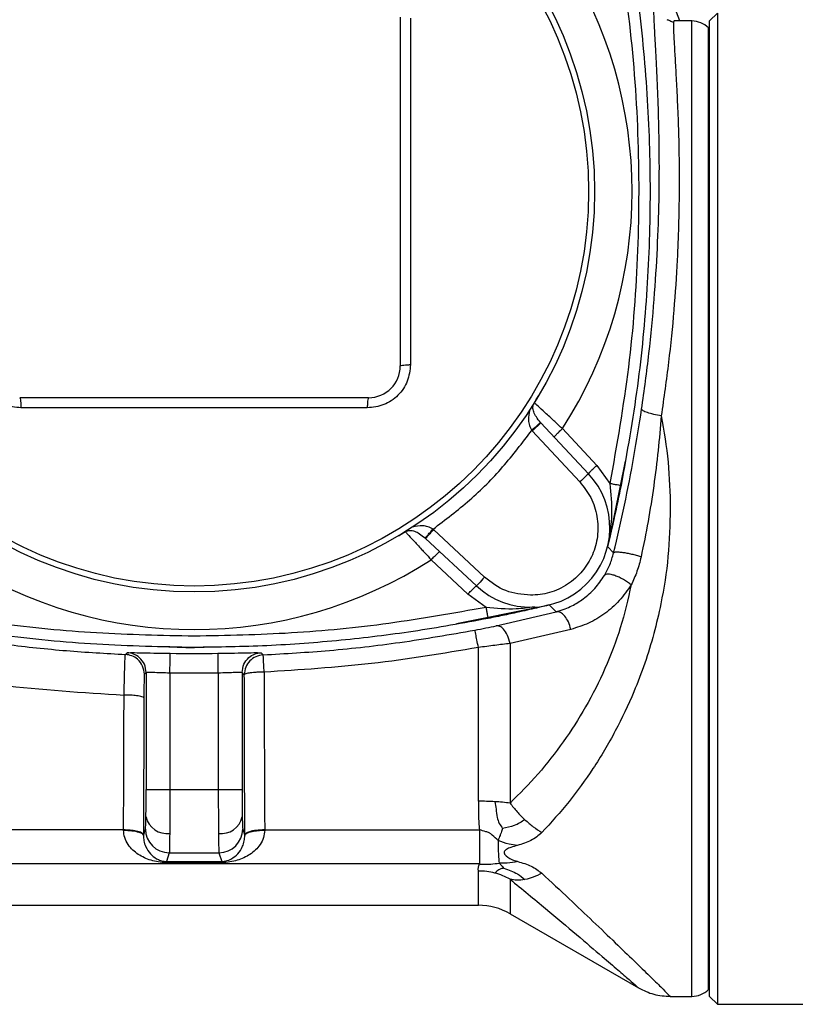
# Model space of a CAD drawing. Header units: millimetres. Extents: x 444 to 4809, y 21 to 3164.
# Tile 20 of 52: x 1535 to 1633, y 1961 to 2085. Entities that reach past the tile are written whole.
import ezdxf

# ---------------------------------------------------------------- set-up
doc = ezdxf.new("R2010")
doc.units = ezdxf.units.MM

msp = doc.modelspace()

# ---------------------------------------------------------------- linework, layer by layer
at = {"color": 7, "linetype": 'Continuous', "lineweight": 25}
for p, q in [((1622.89, 2085.99), (1621.89, 2084.99)), ((1622.89, 2085.99), (1622.89, 1960.99)), ((1582.89, 2085.49), (1582.89, 2041.49)), ((1619.65, 2084.99), (1617.43, 2084.99)), ((1621.89, 2023.49), (1621.89, 2084.99)), ((1621.89, 2083.99), (1621.77, 2084.11)), ((1578.89, 2037.49), (1534.89, 2037.49)), ((1600.63, 2034.32), (1600.58, 2034.37)), ((1606.63, 2027.88), (1600.63, 2034.32)), ((1599.47, 2033.36), (1599.53, 2033.3)), ((1599.53, 2033.3), (1605.53, 2026.86)), ((1603.33, 2033.59), (1607.66, 2028.95)), ((1607.66, 2028.95), (1609.33, 2026.66)), ((1621.89, 1961.99), (1621.89, 2023.49)), ((1587.09, 2020.85), (1587.02, 2020.91)), ((1593.52, 2014.85), (1587.09, 2020.85)), ((1586.01, 2019.8), (1586.06, 2019.75)), ((1586.06, 2019.75), (1592.5, 2013.75)), ((1609.07, 2018.67), (1609.8, 2017.91)), ((1591.43, 2012.72), (1586.79, 2017.05)), ((1593.73, 2011.05), (1591.43, 2012.72)), ((1595, 2008.72), (1602.56, 2010.5)), ((1601.71, 2011.32), (1602.56, 2010.5)), ((1604.41, 2008.27), (1596.74, 2006.5)), ((1596.74, 2006.5), (1596.74, 1986.36)), ((1548.22, 2005.11), (1548.45, 2005.33)), ((1565.33, 2005.33), (1565.6, 2005.06)), ((1592.74, 1986.6), (1592.74, 2005.99)), ((1550.84, 2002.83), (1550.61, 2002.61)), ((1550.84, 2002.83), (1550.84, 1988.08)), ((1559.94, 2002.76), (1553.84, 2002.76)), ((1553.84, 2002.76), (1553.84, 1988.08)), ((1559.94, 2002.76), (1559.94, 1988.08)), ((1562.94, 2002.83), (1562.94, 1988.08)), ((1563.22, 2002.56), (1562.94, 2002.83)), ((1550.84, 1988.08), (1553.84, 1988.08)), ((1553.84, 1988.08), (1559.94, 1988.08)), ((1559.94, 1988.08), (1562.94, 1988.08)), ((1547.99, 1982.99), (1517.03, 1982.99)), ((1547.99, 1982.95), (1547.99, 1982.99)), ((1550.49, 1982.3), (1550.75, 1983.09)), ((1563.02, 1983.09), (1563.29, 1982.3)), ((1565.79, 1982.99), (1592.88, 1982.99)), ((1565.79, 1982.99), (1565.79, 1982.95)), ((1592.88, 1982.99), (1592.88, 1978.7)), ((1550.49, 1982.36), (1550.49, 1982.3)), ((1563.29, 1982.3), (1563.29, 1982.36)), ((1553.75, 1980.1), (1553.39, 1979.01)), ((1553.75, 1980.1), (1560.02, 1980.1)), ((1560.02, 1980.1), (1560.38, 1979.01)), ((1592.88, 1978.7), (1517.03, 1978.7)), ((1553.39, 1979.01), (1560.38, 1979.01)), ((1553.39, 1978.87), (1553.39, 1979.01)), ((1560.38, 1978.87), (1553.39, 1978.87)), ((1560.38, 1979.01), (1560.38, 1978.87)), ((1517.03, 1973.49), (1592.74, 1973.49)), ((1596.74, 1972.42), (1612.95, 1963.06)), ((1621.77, 1962.87), (1621.89, 1962.99)), ((1616.95, 1961.99), (1619.65, 1961.99)), ((1621.89, 1961.99), (1622.89, 1960.99)), ((1622.89, 1960.99), (1633.89, 1960.99))]:
    msp.add_line(p, q, dxfattribs=at)
at = {"color": 8, "linetype": 'Continuous', "lineweight": 25}
for p, q in [((1619.65, 1961.99), (1619.65, 2084.99)), ((1621.77, 2023.49), (1621.77, 2084.11)), ((1611.24, 2029.48), (1609.28, 2019.73)), ((1621.77, 1962.87), (1621.77, 2023.49)), ((1609, 2018.69), (1609.07, 2018.67)), ((1600.65, 2011.1), (1589.98, 2008.96)), ((1551.57, 2006.17), (1556.89, 2005.95)), ((1559.4, 2006.05), (1556.89, 2005.95)), ((1592.74, 1973.49), (1592.74, 1977.8)), ((1596.74, 1976.76), (1596.74, 1972.42))]:
    msp.add_line(p, q, dxfattribs=at)
at = {"color": 7, "linetype": 'Continuous', "lineweight": 25, "flags": 128}
for points in [[(1606.63, 2027.88), (1606.61, 2027.87), (1606.55, 2027.81), (1606.44, 2027.71), (1606.31, 2027.59), (1606.14, 2027.43), (1605.95, 2027.25), (1605.75, 2027.06), (1605.53, 2026.86)], [(1593.52, 2014.85), (1593.32, 2014.63), (1593.13, 2014.43), (1592.95, 2014.24), (1592.8, 2014.07), (1592.67, 2013.94), (1592.57, 2013.83), (1592.52, 2013.77), (1592.5, 2013.75)]]:
    msp.add_lwpolyline(points, dxfattribs=at)
at = {"color": 7, "linetype": 'Continuous', "lineweight": 25}
for radius in [50.5, 50.5, 49.75]:
    msp.add_circle((1556.89, 2063.49), radius, dxfattribs=at)
for centre, radius, start, end in [((1556.89, 2063.49), 55.24, 327.2261, 32.7739), ((1556.89, 2063.49), 64.92, 19.3407, 27.659), ((1619.65, 2081.99), 3, 45, 90), ((1578.89, 2041.49), 4, 270, 0), ((1599.32, 2021.07), 10, 227, 43), ((1556.89, 2063.49), 55.24, 237.2261, 302.7739), ((1556.89, 2195.99), 190.76, 269.0952, 270.9048), ((1592.76, 1952.85), 33.75, 86.5036, 90.0206), ((1593.16, 1958.99), 27.6, 82.5316, 86.5558), ((1553.46, 1985.23), 2.71, 192.9657, 277.5435), ((1560.32, 1985.23), 2.71, 262.4571, 347.0337), ((1553.75, 1983.1), 3, 180.0963, 269.9732), ((1560.02, 1983.1), 3, 270.0256, 359.9049), ((1592.75, 1969.6), 8.2, 75.3916, 90.0086), ((1592.77, 1969.68), 8.12, 60.6912, 75.4048), ((1592.74, 1965.49), 8, 60, 90), ((1619.65, 1964.99), 3, 270, 315)]:
    msp.add_arc(centre, radius, start, end, dxfattribs=at)
for points, knots in [([(1609.33, 2100.33), (1610.19, 2095.42), (1611.91, 2085.64), (1613.01, 2070.82), (1613, 2056.05), (1611.9, 2041.27), (1610.19, 2031.54), (1609.33, 2026.66)], [0, 0, 0, 0, 0.201742, 0.40153, 0.600347, 0.799228, 1, 1, 1, 1]), ([(1610.73, 2100.58), (1611.48, 2096.41), (1612.95, 2088.19), (1614.11, 2075.8), (1614.53, 2063.49), (1614.11, 2051.19), (1612.95, 2038.79), (1611.48, 2030.58), (1610.73, 2026.41)], [0, 0, 0, 0, 0.17035, 0.335208, 0.5, 0.664791, 0.82965, 1, 1, 1, 1]), ([(1613.33, 2036.04), (1613.66, 2038.4), (1614.31, 2043.11), (1614.94, 2049.92), (1615.35, 2056.4), (1615.55, 2062.44), (1615.58, 2067.97), (1615.49, 2072.91), (1615.33, 2077.2), (1615.15, 2080.78), (1614.98, 2083.61), (1614.88, 2085.65), (1614.85, 2086.94), (1614.91, 2087.1), (1614.95, 2087.18)], [0, 0, 0, 0, 0.083296, 0.166609, 0.249991, 0.333103, 0.416486, 0.500001, 0.583062, 0.666448, 0.74997, 0.832982, 0.916361, 1, 1, 1, 1]), ([(1584.18, 2085.33), (1584.18, 2082.39), (1584.18, 2076.58), (1584.18, 2067.83), (1584.18, 2059.14), (1584.18, 2050.39), (1584.18, 2044.59), (1584.18, 2041.66)], [0, 0, 0, 0, 0.202142, 0.400503, 0.600112, 0.798109, 1, 1, 1, 1]), ([(1617.36, 2084.78), (1617.21, 2084.86), (1616.92, 2084.99), (1616.67, 2085.1), (1616.56, 2085.15)], [0, 0, 0, 0, 0.551662, 1, 1, 1, 1]), ([(1617.43, 2084.99), (1617.4, 2084.98), (1617.37, 2084.97), (1617.37, 2084.79), (1617.36, 2084.76)], [0, 0, 0, 0, 0.829246, 1, 1, 1, 1]), ([(1535.05, 2036.2), (1534.34, 2036.28), (1532.91, 2036.44), (1531.1, 2037.7), (1529.84, 2039.51), (1529.67, 2040.94), (1529.59, 2041.66)], [0, 0, 0, 0, 0.250017, 0.499758, 0.749411, 1, 1, 1, 1]), ([(1584.18, 2041.66), (1584.1, 2040.94), (1583.94, 2039.52), (1582.68, 2037.71), (1580.87, 2036.44), (1579.44, 2036.28), (1578.72, 2036.2)], [0, 0, 0, 0, 0.250019, 0.49976, 0.749414, 1, 1, 1, 1]), ([(1582.89, 2041.49), (1582.91, 2041.52), (1582.96, 2041.56), (1583.3, 2041.61), (1583.72, 2041.64), (1584.03, 2041.65), (1584.18, 2041.66)], [0, 0, 0, 0, 0.27969, 0.559365, 0.779686, 1, 1, 1, 1]), ([(1534.89, 2037.49), (1534.91, 2037.47), (1534.95, 2037.42), (1535.01, 2037.08), (1535.04, 2036.66), (1535.05, 2036.35), (1535.05, 2036.2)], [0, 0, 0, 0, 0.279686, 0.559373, 0.779696, 1, 1, 1, 1]), ([(1578.89, 2037.49), (1578.87, 2037.47), (1578.82, 2037.42), (1578.77, 2037.08), (1578.74, 2036.66), (1578.73, 2036.35), (1578.72, 2036.2)], [0, 0, 0, 0, 0.279686, 0.559373, 0.779696, 1, 1, 1, 1]), ([(1599.79, 2036.84), (1599.83, 2036.9), (1599.9, 2037.04), (1600.09, 2037.34), (1600.24, 2037.59), (1600.33, 2037.75)], [0, 0, 0, 0, 0.237792, 0.502717, 1, 1, 1, 1]), ([(1600.58, 2034.37), (1600.39, 2034.6), (1600.02, 2035.05), (1599.7, 2035.69), (1599.6, 2036.16), (1599.64, 2036.49), (1599.7, 2036.67), (1599.75, 2036.77), (1599.78, 2036.82), (1599.79, 2036.84)], [0, 0, 0, 0, 0.277532, 0.541654, 0.789099, 0.901603, 0.952608, 0.97655, 1, 1, 1, 1]), ([(1603.33, 2033.59), (1603.05, 2033.86), (1602.6, 2034.27), (1601.76, 2035.05), (1600.86, 2035.87), (1600.03, 2036.63), (1599.87, 2036.77), (1599.79, 2036.84)], [0, 0, 0, 0, 0.161396, 0.250143, 0.500053, 0.74989, 1, 1, 1, 1]), ([(1556.89, 2036.2), (1554.46, 2036.2), (1549.64, 2036.2), (1542.36, 2036.2), (1537.51, 2036.2), (1535.05, 2036.2)], [0, 0, 0, 0, 0.332615, 0.660826, 1, 1, 1, 1]), ([(1578.72, 2036.2), (1576.26, 2036.2), (1571.42, 2036.2), (1564.13, 2036.2), (1559.31, 2036.2), (1556.89, 2036.2)], [0, 0, 0, 0, 0.339094, 0.667395, 1, 1, 1, 1]), ([(1599.21, 2035.94), (1599.12, 2035.52), (1598.99, 2034.89), (1599.14, 2033.99), (1599.36, 2033.57), (1599.47, 2033.36)], [0, 0, 0, 0, 0.499145, 0.749459, 1, 1, 1, 1]), ([(1609.8, 2017.91), (1610.26, 2019.91), (1611.2, 2023.93), (1612.39, 2030.03), (1613.02, 2034.06), (1613.33, 2036.04)], [0, 0, 0, 0, 0.335169, 0.672472, 1, 1, 1, 1]), ([(1615.81, 2035.21), (1615.68, 2033.75), (1615.44, 2030.81), (1614.87, 2026.35), (1614.17, 2021.86), (1613.57, 2018.91), (1613.26, 2017.42)], [0, 0, 0, 0, 0.246054, 0.494998, 0.746119, 1, 1, 1, 1]), ([(1615.81, 2035.21), (1615.48, 2035.26), (1614.83, 2035.37), (1614.01, 2035.6), (1613.44, 2035.84), (1613.37, 2035.97), (1613.33, 2036.04)], [0, 0, 0, 0, 0.249997, 0.499999, 0.750001, 1, 1, 1, 1]), ([(1615.81, 2035.21), (1616.14, 2033.27), (1616.8, 2029.42), (1616.9, 2025.46), (1616.95, 2023.49)], [0, 0, 0, 0, 0.502736, 1, 1, 1, 1]), ([(1600.58, 2034.37), (1600.57, 2034.35), (1600.53, 2034.32), (1600.27, 2034.08), (1599.9, 2033.75), (1599.62, 2033.49), (1599.47, 2033.36)], [0, 0, 0, 0, 0.25, 0.500001, 0.74999, 1, 1, 1, 1]), ([(1600.63, 2034.32), (1600.61, 2034.3), (1600.58, 2034.27), (1600.33, 2034.04), (1599.96, 2033.7), (1599.68, 2033.43), (1599.53, 2033.3)], [0, 0, 0, 0, 0.249997, 0.499994, 0.749999, 1, 1, 1, 1]), ([(1587.02, 2020.91), (1588.58, 2022.1), (1591.72, 2024.48), (1595.9, 2028.66), (1598.28, 2031.8), (1599.47, 2033.36)], [0, 0, 0, 0, 0.33325, 0.666736, 1, 1, 1, 1]), ([(1602.3, 2032.53), (1602.31, 2032.55), (1602.33, 2032.59), (1602.56, 2032.84), (1602.91, 2033.19), (1603.19, 2033.46), (1603.33, 2033.59)], [0, 0, 0, 0, 0.250002, 0.500009, 0.750005, 1, 1, 1, 1]), ([(1606.63, 2027.88), (1606.64, 2027.91), (1606.66, 2027.95), (1606.89, 2028.2), (1607.24, 2028.55), (1607.52, 2028.82), (1607.66, 2028.95)], [0, 0, 0, 0, 0.250007, 0.500012, 0.750008, 1, 1, 1, 1]), ([(1605.53, 2026.86), (1606.03, 2026.23), (1607.05, 2024.93), (1607.81, 2022.52), (1607.87, 2020.02), (1607.22, 2017.63), (1605.92, 2015.52), (1604.05, 2013.86), (1601.76, 2012.77), (1600.12, 2012.63), (1599.32, 2012.57)], [0, 0, 0, 0, 0.1223304, 0.25, 0.3776666, 0.4999991, 0.6223312, 0.7500006, 0.8776683, 1, 1, 1, 1]), ([(1609.33, 2026.66), (1609.45, 2025.38), (1609.71, 2022.69), (1609.27, 2020.08), (1609.03, 2018.71)], [0, 0, 0, 0, 0.471836, 1, 1, 1, 1]), ([(1610.73, 2026.41), (1610.64, 2025.96), (1610.46, 2025.05), (1610.18, 2023.7), (1609.89, 2022.41), (1609.62, 2021.18), (1609.33, 2019.96), (1609.14, 2019.14), (1609.03, 2018.71)], [0, 0, 0, 0, 0.162925, 0.329535, 0.500781, 0.661138, 0.819296, 1, 1, 1, 1]), ([(1610.73, 2026.41), (1610.71, 2026.41), (1610.65, 2026.41), (1610.28, 2026.47), (1609.82, 2026.56), (1609.49, 2026.62), (1609.33, 2026.66)], [0, 0, 0, 0, 0.279645, 0.559272, 0.779639, 1, 1, 1, 1]), ([(1616.95, 2023.49), (1616.89, 2021.48), (1616.78, 2017.43), (1615.95, 2012.16), (1614.89, 2007.69), (1613.76, 2003.98), (1612.18, 1999.84), (1610.04, 1995.33), (1607.29, 1990.72), (1604.19, 1986.43), (1601.91, 1983.92), (1600.74, 1982.64)], [0, 0, 0, 0, 0.125024, 0.251412, 0.333444, 0.416928, 0.502142, 0.624498, 0.751638, 0.873229, 1, 1, 1, 1]), ([(1587.02, 2020.91), (1586.81, 2021.02), (1586.39, 2021.24), (1585.49, 2021.4), (1584.86, 2021.26), (1584.44, 2021.17)], [0, 0, 0, 0, 0.25001, 0.501165, 1, 1, 1, 1]), ([(1582.63, 2020.05), (1582.79, 2020.14), (1583.04, 2020.29), (1583.34, 2020.48), (1583.48, 2020.55), (1583.54, 2020.59)], [0, 0, 0, 0, 0.498175, 0.762575, 1, 1, 1, 1]), ([(1583.54, 2020.59), (1583.56, 2020.6), (1583.61, 2020.63), (1583.71, 2020.68), (1583.89, 2020.74), (1584.22, 2020.78), (1584.69, 2020.68), (1585.33, 2020.36), (1585.78, 2019.99), (1586.01, 2019.8)], [0, 0, 0, 0, 0.023354, 0.047265, 0.09813, 0.210647, 0.458262, 0.722915, 1, 1, 1, 1]), ([(1583.54, 2020.59), (1583.61, 2020.51), (1583.75, 2020.35), (1584.51, 2019.52), (1585.33, 2018.63), (1586.11, 2017.79), (1586.52, 2017.34), (1586.79, 2017.05)], [0, 0, 0, 0, 0.249478, 0.499045, 0.748706, 0.837981, 1, 1, 1, 1]), ([(1586.01, 2019.8), (1586.03, 2019.82), (1586.06, 2019.85), (1586.3, 2020.11), (1586.63, 2020.48), (1586.89, 2020.77), (1587.02, 2020.91)], [0, 0, 0, 0, 0.250002, 0.499987, 0.74999, 1, 1, 1, 1]), ([(1587.09, 2020.85), (1586.95, 2020.7), (1586.68, 2020.42), (1586.35, 2020.05), (1586.11, 2019.8), (1586.08, 2019.77), (1586.06, 2019.75)], [0, 0, 0, 0, 0.249996, 0.500005, 0.750001, 1, 1, 1, 1]), ([(1586.79, 2017.05), (1586.92, 2017.19), (1587.19, 2017.47), (1587.54, 2017.82), (1587.79, 2018.05), (1587.83, 2018.07), (1587.86, 2018.08)], [0, 0, 0, 0, 0.250003, 0.499998, 0.749999, 1, 1, 1, 1]), ([(1608.63, 2015.07), (1608.88, 2015.51), (1609.36, 2016.39), (1609.65, 2017.4), (1609.8, 2017.91)], [0, 0, 0, 0, 0.502788, 1, 1, 1, 1]), ([(1613.26, 2017.42), (1613.08, 2017.48), (1612.71, 2017.59), (1612.11, 2017.74), (1611.52, 2017.86), (1610.97, 2017.95), (1610.49, 2018), (1610.13, 2018.01), (1609.87, 2017.99), (1609.82, 2017.93), (1609.8, 2017.91)], [0, 0, 0, 0, 0.125003, 0.250004, 0.375006, 0.499999, 0.625003, 0.750003, 0.875001, 1, 1, 1, 1]), ([(1613.26, 2017.42), (1613.11, 2016.8), (1612.8, 2015.57), (1612.28, 2014.45), (1612.02, 2013.89)], [0, 0, 0, 0, 0.502219, 1, 1, 1, 1]), ([(1612.02, 2013.89), (1611.86, 2014.01), (1611.56, 2014.25), (1611.03, 2014.57), (1610.49, 2014.85), (1609.96, 2015.06), (1609.49, 2015.2), (1609.09, 2015.25), (1608.79, 2015.21), (1608.68, 2015.12), (1608.63, 2015.07)], [0, 0, 0, 0, 0.124997, 0.249993, 0.374994, 0.499997, 0.624995, 0.749996, 0.874995, 1, 1, 1, 1]), ([(1599.32, 2012.57), (1598.24, 2012.67), (1596.09, 2012.88), (1594.38, 2014.19), (1593.52, 2014.85)], [0, 0, 0, 0, 0.500004, 1, 1, 1, 1]), ([(1602.56, 2010.5), (1602.56, 2010.5), (1602.57, 2010.5), (1602.58, 2010.51), (1602.6, 2010.51), (1602.63, 2010.52), (1602.69, 2010.54), (1602.79, 2010.56), (1602.96, 2010.61), (1603.27, 2010.71), (1603.81, 2010.91), (1604.76, 2011.33), (1606.05, 2012.13), (1607.47, 2013.37), (1608.25, 2014.51), (1608.63, 2015.07)], [0, 0, 0, 0, 0.001553, 0.002771, 0.004948, 0.008834, 0.015772, 0.028144, 0.050196, 0.089465, 0.159282, 0.283336, 0.504882, 0.754029, 1, 1, 1, 1]), ([(1591.43, 2012.72), (1591.56, 2012.86), (1591.83, 2013.14), (1592.18, 2013.49), (1592.43, 2013.72), (1592.47, 2013.74), (1592.5, 2013.75)], [0, 0, 0, 0, 0.250001, 0.499989, 0.749994, 1, 1, 1, 1]), ([(1612.02, 2013.89), (1611.6, 2012.07), (1610.76, 2008.41), (1608.77, 2003.26), (1606.35, 1998.44), (1603.49, 1994.02), (1600.31, 1989.95), (1597.94, 1987.56), (1596.74, 1986.36)], [0, 0, 0, 0, 0.164502, 0.330192, 0.498068, 0.663302, 0.830667, 1, 1, 1, 1]), ([(1612.02, 2013.89), (1611.54, 2013.2), (1610.57, 2011.81), (1608.71, 2010.21), (1606.66, 2008.97), (1605.16, 2008.51), (1604.41, 2008.27)], [0, 0, 0, 0, 0.249005, 0.498667, 0.749105, 1, 1, 1, 1]), ([(1556.89, 2007.41), (1552.79, 2007.5), (1544.58, 2007.66), (1532.26, 2008.87), (1524.13, 2010.32), (1520.05, 2011.05)], [0, 0, 0, 0, 0.331784, 0.664342, 1, 1, 1, 1]), ([(1593.73, 2011.05), (1589.64, 2010.32), (1581.5, 2008.87), (1569.19, 2007.66), (1560.98, 2007.49), (1556.89, 2007.41)], [0, 0, 0, 0, 0.335773, 0.668853, 1, 1, 1, 1]), ([(1593.97, 2009.65), (1593.97, 2009.67), (1593.97, 2009.73), (1593.91, 2010.1), (1593.82, 2010.56), (1593.76, 2010.89), (1593.73, 2011.05)], [0, 0, 0, 0, 0.2796546, 0.5592893, 0.7796593, 1, 1, 1, 1]), ([(1601.67, 2011.35), (1601.24, 2011.24), (1600.43, 2011.05), (1599.2, 2010.76), (1597.77, 2010.44), (1596.04, 2010.07), (1594.66, 2009.79), (1593.97, 2009.65)], [0, 0, 0, 0, 0.180777, 0.339007, 0.499449, 0.750062, 1, 1, 1, 1]), ([(1604.41, 2008.27), (1604.31, 2008.6), (1604.12, 2009.24), (1603.64, 2010), (1603.08, 2010.49), (1602.74, 2010.5), (1602.56, 2010.5)], [0, 0, 0, 0, 0.250008, 0.500006, 0.75, 1, 1, 1, 1]), ([(1556.89, 2005.99), (1552.79, 2006.07), (1544.59, 2006.23), (1532.19, 2007.44), (1523.98, 2008.9), (1519.8, 2009.65)], [0, 0, 0, 0, 0.329583, 0.6593, 1, 1, 1, 1]), ([(1593.97, 2009.65), (1590.82, 2009.07), (1584.67, 2007.94), (1575.36, 2006.83), (1566.14, 2006.12), (1559.95, 2006.04), (1556.89, 2005.99)], [0, 0, 0, 0, 0.257676, 0.502447, 0.753606, 1, 1, 1, 1]), ([(1518.24, 2008.87), (1520.83, 2008.37), (1525.8, 2007.4), (1533.33, 2006.33), (1540.74, 2005.53), (1545.75, 2005.25), (1548.22, 2005.11)], [0, 0, 0, 0, 0.261026, 0.502268, 0.754423, 1, 1, 1, 1]), ([(1565.6, 2005.06), (1568.39, 2005.22), (1574.16, 2005.56), (1583.06, 2006.57), (1589.14, 2007.63), (1592.28, 2008.17)], [0, 0, 0, 0, 0.311334, 0.644666, 1, 1, 1, 1]), ([(1592.28, 2008.17), (1592.76, 2008.26), (1593.72, 2008.45), (1594.57, 2008.63), (1595, 2008.72)], [0, 0, 0, 0, 0.49815, 1, 1, 1, 1]), ([(1592.74, 2005.99), (1592.68, 2006.32), (1592.56, 2006.97), (1592.41, 2007.67), (1592.31, 2008.09), (1592.29, 2008.15), (1592.28, 2008.17)], [0, 0, 0, 0, 0.279685, 0.559359, 0.779683, 1, 1, 1, 1]), ([(1596.74, 2006.5), (1596.65, 2006.85), (1596.45, 2007.56), (1595.95, 2008.3), (1595.45, 2008.71), (1595.15, 2008.72), (1595, 2008.72)], [0, 0, 0, 0, 0.2796187, 0.5592477, 0.77962, 1, 1, 1, 1]), ([(1596.74, 2006.5), (1596.11, 2006.42), (1594.85, 2006.26), (1593.45, 2006.08), (1592.74, 2005.99)], [0, 0, 0, 0, 0.501823, 1, 1, 1, 1]), ([(1548.45, 2005.33), (1548.54, 2005.33), (1548.72, 2005.35), (1549.97, 2005.33), (1551.75, 2005.29), (1553.17, 2005.27), (1553.88, 2005.26)], [0, 0, 0, 0, 0.250603, 0.500315, 0.750072, 1, 1, 1, 1]), ([(1550.84, 2002.83), (1550.79, 2003.18), (1550.7, 2003.9), (1550.07, 2004.71), (1549.28, 2005.21), (1548.73, 2005.29), (1548.45, 2005.33)], [0, 0, 0, 0, 0.279646, 0.559284, 0.779637, 1, 1, 1, 1]), ([(1553.84, 2002.76), (1553.84, 2003.08), (1553.85, 2003.73), (1553.86, 2004.55), (1553.87, 2005.13), (1553.87, 2005.21), (1553.88, 2005.26)], [0, 0, 0, 0, 0.250003, 0.500003, 0.749995, 1, 1, 1, 1]), ([(1559.9, 2005.26), (1560.61, 2005.27), (1562.03, 2005.29), (1563.81, 2005.33), (1565.06, 2005.35), (1565.24, 2005.33), (1565.33, 2005.33)], [0, 0, 0, 0, 0.250477, 0.500129, 0.749954, 1, 1, 1, 1]), ([(1559.94, 2002.76), (1559.93, 2003.08), (1559.92, 2003.73), (1559.91, 2004.55), (1559.9, 2005.13), (1559.9, 2005.21), (1559.9, 2005.26)], [0, 0, 0, 0, 0.250003, 0.500002, 0.749995, 1, 1, 1, 1]), ([(1562.94, 2002.83), (1562.98, 2003.18), (1563.07, 2003.9), (1563.71, 2004.71), (1564.49, 2005.21), (1565.05, 2005.29), (1565.33, 2005.33)], [0, 0, 0, 0, 0.279649, 0.559289, 0.779643, 1, 1, 1, 1]), ([(1592.74, 2005.99), (1588.26, 2005.24), (1579.31, 2003.73), (1570.25, 2003.17), (1565.72, 2002.88)], [0, 0, 0, 0, 0.500279, 1, 1, 1, 1]), ([(1548.05, 1999.99), (1548.07, 2000.68), (1548.1, 2002.05), (1548.15, 2003.7), (1548.19, 2004.86), (1548.21, 2005.03), (1548.22, 2005.11)], [0, 0, 0, 0, 0.24992, 0.499874, 0.749858, 1, 1, 1, 1]), ([(1550.61, 2002.61), (1550.57, 2002.97), (1550.48, 2003.68), (1549.84, 2004.49), (1549.06, 2004.99), (1548.5, 2005.07), (1548.22, 2005.11)], [0, 0, 0, 0, 0.279648, 0.559278, 0.779636, 1, 1, 1, 1]), ([(1565.6, 2005.06), (1565.28, 2005.01), (1564.65, 2004.91), (1563.87, 2004.32), (1563.33, 2003.52), (1563.26, 2002.89), (1563.22, 2002.56)], [0, 0, 0, 0, 0.256365, 0.500009, 0.743647, 1, 1, 1, 1]), ([(1565.72, 2002.88), (1565.71, 2002.99), (1565.7, 2003.27), (1565.67, 2003.82), (1565.64, 2004.41), (1565.62, 2004.8), (1565.61, 2005.01), (1565.61, 2005.04), (1565.6, 2005.06)], [0, 0, 0, 0, 0.08658, 0.242189, 0.499706, 0.696874, 0.835272, 1, 1, 1, 1]), ([(1517.03, 2003.74), (1522.16, 2002.81), (1532.43, 2000.97), (1542.84, 2000.32), (1548.05, 1999.99)], [0, 0, 0, 0, 0.499927, 1, 1, 1, 1]), ([(1553.84, 2002.76), (1553.45, 2002.77), (1552.67, 2002.79), (1551.83, 2002.83), (1551.33, 2002.84), (1550.95, 2002.85), (1550.88, 2002.84), (1550.84, 2002.83)], [0, 0, 0, 0, 0.249657, 0.499114, 0.633808, 0.762343, 1, 1, 1, 1]), ([(1562.94, 2002.83), (1562.89, 2002.84), (1562.83, 2002.85), (1562.45, 2002.84), (1561.95, 2002.83), (1561.11, 2002.79), (1560.33, 2002.77), (1559.94, 2002.76)], [0, 0, 0, 0, 0.237472, 0.365883, 0.500434, 0.74979, 1, 1, 1, 1]), ([(1565.72, 2002.88), (1565.41, 2002.88), (1564.93, 2002.87), (1564.35, 2002.83), (1563.97, 2002.79), (1563.64, 2002.74), (1563.32, 2002.67), (1563.26, 2002.6), (1563.22, 2002.56)], [0, 0, 0, 0, 0.239697, 0.368517, 0.500011, 0.615283, 0.760305, 1, 1, 1, 1]), ([(1565.72, 2002.88), (1565.73, 1999.54), (1565.74, 1992.85), (1565.77, 1986.28), (1565.79, 1982.99)], [0, 0, 0, 0, 0.49897, 1, 1, 1, 1]), ([(1550.61, 2002.61), (1550.6, 2002.56), (1550.59, 2002.47), (1550.57, 2001.79), (1550.56, 2000.83), (1550.55, 2000.03), (1550.55, 1999.63)], [0, 0, 0, 0, 0.250002, 0.500037, 0.749997, 1, 1, 1, 1]), ([(1563.29, 1982.36), (1563.27, 1985.69), (1563.24, 1992.37), (1563.23, 1999.16), (1563.22, 2002.56)], [0, 0, 0, 0, 0.499999, 1, 1, 1, 1]), ([(1547.99, 1982.99), (1548, 1985.81), (1548.03, 1991.43), (1548.04, 1997.14), (1548.05, 1999.99)], [0, 0, 0, 0, 0.500925, 1, 1, 1, 1]), ([(1550.55, 1999.63), (1550.5, 1999.68), (1550.39, 1999.79), (1549.72, 1999.91), (1548.91, 1999.98), (1548.34, 1999.99), (1548.05, 1999.99)], [0, 0, 0, 0, 0.279626, 0.559257, 0.779629, 1, 1, 1, 1]), ([(1550.55, 1999.63), (1550.54, 1996.72), (1550.53, 1990.92), (1550.5, 1985.21), (1550.49, 1982.36)], [0, 0, 0, 0, 0.5, 1, 1, 1, 1]), ([(1550.81, 1984.62), (1550.82, 1985.13), (1550.83, 1986.15), (1550.84, 1987.44), (1550.84, 1988.08)], [0, 0, 0, 0, 0.499805, 1, 1, 1, 1]), ([(1553.84, 1988.08), (1553.83, 1987.08), (1553.83, 1985.01), (1553.82, 1983.38), (1553.81, 1982.54)], [0, 0, 0, 0, 0.487175, 1, 1, 1, 1]), ([(1559.94, 1988.08), (1559.94, 1987.08), (1559.94, 1985.01), (1559.96, 1983.38), (1559.96, 1982.54)], [0, 0, 0, 0, 0.487164, 1, 1, 1, 1]), ([(1562.94, 1988.08), (1562.94, 1987.44), (1562.94, 1986.15), (1562.96, 1985.13), (1562.96, 1984.62)], [0, 0, 0, 0, 0.499996, 1, 1, 1, 1]), ([(1592.74, 1986.6), (1592.74, 1986.58), (1592.74, 1986.49), (1592.74, 1986.2), (1592.74, 1985.63), (1592.73, 1984.51), (1592.82, 1983.6), (1592.88, 1982.99)], [0, 0, 0, 0, 0.0241251, 0.0719586, 0.238703, 0.4934507, 1, 1, 1, 1]), ([(1594.81, 1986.54), (1594.87, 1986.23), (1594.98, 1985.57), (1595.07, 1984.64), (1595.34, 1983.8), (1595.65, 1983.38), (1595.8, 1983.17)], [0, 0, 0, 0, 0.2666844, 0.5592492, 0.7843953, 1, 1, 1, 1]), ([(1596.74, 1986.36), (1597.03, 1985.99), (1597.6, 1985.26), (1598.28, 1984.6), (1598.61, 1984.27)], [0, 0, 0, 0, 0.496109, 1, 1, 1, 1]), ([(1550.75, 1983.09), (1550.76, 1983.19), (1550.79, 1983.38), (1550.8, 1984.2), (1550.81, 1984.62)], [0, 0, 0, 0, 0.499981, 1, 1, 1, 1]), ([(1562.96, 1984.62), (1562.97, 1984.2), (1562.99, 1983.38), (1563.01, 1983.19), (1563.02, 1983.09)], [0, 0, 0, 0, 0.49978, 1, 1, 1, 1]), ([(1598.61, 1984.27), (1598.19, 1984), (1597.37, 1983.46), (1596.31, 1983.26), (1595.8, 1983.17)], [0, 0, 0, 0, 0.521004, 1, 1, 1, 1]), ([(1598.61, 1984.27), (1598.96, 1983.96), (1599.66, 1983.35), (1600.38, 1982.88), (1600.74, 1982.64)], [0, 0, 0, 0, 0.503886, 1, 1, 1, 1]), ([(1550.49, 1982.36), (1550.44, 1982.45), (1550.33, 1982.63), (1549.66, 1982.84), (1548.85, 1982.96), (1548.27, 1982.98), (1547.99, 1982.99)], [0, 0, 0, 0, 0.279626, 0.559254, 0.779625, 1, 1, 1, 1]), ([(1547.99, 1982.95), (1548.35, 1982.93), (1549.08, 1982.91), (1549.9, 1982.73), (1550.39, 1982.52), (1550.46, 1982.37), (1550.49, 1982.3)], [0, 0, 0, 0, 0.279627, 0.559256, 0.779622, 1, 1, 1, 1]), ([(1553.39, 1978.87), (1553.04, 1978.88), (1552.34, 1978.92), (1551.14, 1979.22), (1549.8, 1979.82), (1548.69, 1980.84), (1548.08, 1981.96), (1548.02, 1982.63), (1547.99, 1982.95)], [0, 0, 0, 0, 0.12508, 0.25015, 0.500128, 0.749204, 0.881957, 1, 1, 1, 1]), ([(1565.79, 1982.95), (1565.76, 1982.63), (1565.69, 1981.96), (1565.09, 1980.85), (1563.98, 1979.82), (1562.64, 1979.22), (1561.44, 1978.92), (1560.73, 1978.88), (1560.38, 1978.87)], [0, 0, 0, 0, 0.117756, 0.250141, 0.499384, 0.749185, 0.874711, 1, 1, 1, 1]), ([(1565.79, 1982.99), (1565.42, 1982.98), (1564.7, 1982.95), (1563.88, 1982.78), (1563.39, 1982.57), (1563.32, 1982.43), (1563.29, 1982.36)], [0, 0, 0, 0, 0.279626, 0.559254, 0.779624, 1, 1, 1, 1]), ([(1563.29, 1982.3), (1563.34, 1982.39), (1563.44, 1982.58), (1564.11, 1982.79), (1564.93, 1982.92), (1565.5, 1982.94), (1565.79, 1982.95)], [0, 0, 0, 0, 0.279624, 0.559255, 0.779621, 1, 1, 1, 1]), ([(1595.24, 1981.67), (1594.99, 1981.88), (1594.65, 1982.15), (1594.3, 1982.51), (1594.02, 1982.65), (1593.56, 1982.8), (1593.15, 1982.91), (1592.88, 1982.99)], [0, 0, 0, 0, 0.360096, 0.481757, 0.530171, 0.702252, 1, 1, 1, 1]), ([(1595.8, 1983.17), (1595.74, 1982.99), (1595.63, 1982.7), (1595.48, 1982.3), (1595.35, 1981.98), (1595.28, 1981.77), (1595.24, 1981.67)], [0, 0, 0, 0, 0.354162, 0.580089, 0.796688, 1, 1, 1, 1]), ([(1550.49, 1982.3), (1550.5, 1982.06), (1550.53, 1981.54), (1550.83, 1980.71), (1551.35, 1979.93), (1551.99, 1979.42), (1552.54, 1979.16), (1552.9, 1979.06), (1553.14, 1979.02), (1553.29, 1979.01), (1553.36, 1979.01), (1553.39, 1979.01)], [0, 0, 0, 0, 0.11447, 0.249557, 0.49915, 0.748955, 0.873998, 0.936272, 0.97074, 0.985782, 1, 1, 1, 1]), ([(1553.81, 1982.54), (1553.8, 1981.97), (1553.79, 1981.05), (1553.77, 1980.31), (1553.76, 1980.17), (1553.75, 1980.1)], [0, 0, 0, 0, 0.430083, 0.697762, 1, 1, 1, 1]), ([(1559.96, 1982.54), (1559.97, 1981.97), (1559.98, 1981.05), (1560, 1980.31), (1560.02, 1980.17), (1560.02, 1980.1)], [0, 0, 0, 0, 0.430043, 0.697731, 1, 1, 1, 1]), ([(1560.38, 1979.01), (1560.42, 1979.01), (1560.49, 1979.01), (1560.64, 1979.02), (1561.13, 1979.1), (1561.71, 1979.37), (1562.43, 1979.93), (1562.95, 1980.71), (1563.24, 1981.54), (1563.27, 1982.06), (1563.29, 1982.3)], [0, 0, 0, 0, 0.014163, 0.029138, 0.063419, 0.250394, 0.50033, 0.749965, 0.885318, 1, 1, 1, 1]), ([(1597.65, 1981.02), (1597.3, 1981.06), (1596.46, 1981.16), (1595.69, 1981.48), (1595.24, 1981.67)], [0, 0, 0, 0, 0.418269, 1, 1, 1, 1]), ([(1595.24, 1981.67), (1595.24, 1981.05), (1595.25, 1979.8), (1595.33, 1979.13), (1595.37, 1978.79)], [0, 0, 0, 0, 0.500407, 1, 1, 1, 1]), ([(1600.74, 1982.64), (1600.32, 1982.28), (1599.46, 1981.56), (1598.25, 1981.2), (1597.65, 1981.02)], [0, 0, 0, 0, 0.497654, 1, 1, 1, 1]), ([(1597.65, 1981.02), (1597.38, 1980.95), (1596.9, 1980.82), (1596.38, 1980.6), (1596.11, 1980.39), (1596, 1980.23), (1595.99, 1980.07), (1596.06, 1979.9), (1596.43, 1979.54), (1597, 1979.21), (1597.55, 1979.05), (1597.7, 1979)], [0, 0, 0, 0, 0.185482, 0.331753, 0.38835, 0.445376, 0.489787, 0.534073, 0.607222, 0.896745, 1, 1, 1, 1]), ([(1592.74, 1977.8), (1592.74, 1977.81), (1592.74, 1977.95), (1592.7, 1978.25), (1592.82, 1978.55), (1592.88, 1978.7)], [0, 0, 0, 0, 0.0242242, 0.493461, 1, 1, 1, 1]), ([(1592.88, 1978.7), (1592.94, 1978.69), (1593.06, 1978.67), (1593.57, 1978.65), (1594.32, 1978.67), (1595.02, 1978.75), (1595.37, 1978.79)], [0, 0, 0, 0, 0.068195, 0.135502, 0.562369, 1, 1, 1, 1]), ([(1595.95, 1978.17), (1595.78, 1978.13), (1595.45, 1978.05), (1595.05, 1977.79), (1594.91, 1977.65), (1594.81, 1977.54)], [0, 0, 0, 0, 0.238094, 0.447454, 1, 1, 1, 1]), ([(1597.7, 1979), (1597.27, 1978.91), (1596.56, 1978.77), (1595.71, 1978.79), (1595.37, 1978.79)], [0, 0, 0, 0, 0.598068, 1, 1, 1, 1]), ([(1595.95, 1978.17), (1595.89, 1978.24), (1595.78, 1978.37), (1595.63, 1978.53), (1595.5, 1978.67), (1595.41, 1978.75), (1595.37, 1978.79)], [0, 0, 0, 0, 0.341984, 0.565946, 0.78636, 1, 1, 1, 1]), ([(1595.95, 1978.17), (1596.55, 1977.96), (1597.54, 1977.6), (1598.31, 1976.98), (1598.61, 1976.73)], [0, 0, 0, 0, 0.59896, 1, 1, 1, 1]), ([(1597.7, 1979), (1598.29, 1978.83), (1599.48, 1978.49), (1600.32, 1977.84), (1600.74, 1977.52)], [0, 0, 0, 0, 0.502234, 1, 1, 1, 1]), ([(1598.61, 1976.73), (1598.28, 1976.68), (1597.6, 1976.58), (1597.03, 1976.7), (1596.74, 1976.76)], [0, 0, 0, 0, 0.503879, 1, 1, 1, 1]), ([(1600.74, 1977.52), (1600.38, 1977.34), (1599.66, 1976.98), (1598.96, 1976.81), (1598.61, 1976.73)], [0, 0, 0, 0, 0.496108, 1, 1, 1, 1]), ([(1612.95, 1963.06), (1613.58, 1962.75), (1614.84, 1962.13), (1616.25, 1962.04), (1616.95, 1961.99)], [0, 0, 0, 0, 0.499998, 1, 1, 1, 1])]:
    msp.add_open_spline(points, degree=3, knots=knots, dxfattribs=at)
at = {"color": 8, "linetype": 'Continuous', "lineweight": 25}
for points, knots in [([(1617.36, 2084.76), (1617.36, 2084.66), (1617.34, 2084.43), (1617.36, 2083.74), (1617.4, 2082.73), (1617.47, 2081.56), (1617.54, 2080.33), (1617.61, 2079.15), (1617.69, 2077.72), (1617.77, 2076.15), (1617.85, 2074.42), (1617.92, 2072.72), (1618, 2070.36), (1618.06, 2067.33), (1618.07, 2063.39), (1618, 2059.29), (1617.81, 2054.32), (1617.43, 2048.6), (1616.78, 2042), (1616.13, 2037.47), (1615.81, 2035.21)], [0, 0, 0, 0, 0.0427157, 0.0945764, 0.1467084, 0.2023034, 0.2387802, 0.275549, 0.3114366, 0.3587378, 0.3948701, 0.4319712, 0.4682358, 0.5385501, 0.6014298, 0.6698061, 0.7341665, 0.8238125, 0.9118187, 1, 1, 1, 1]), ([(1599.8, 2011.12), (1599.04, 2011), (1597.05, 2010.69), (1595, 2010.92), (1593.73, 2011.05)], [0, 0, 0, 0, 0.380403, 1, 1, 1, 1]), ([(1596.74, 1976.76), (1598.27, 1975.5), (1601.3, 1973.01), (1605.2, 1969.72), (1608.22, 1967.15), (1610.39, 1965.28), (1611.85, 1964.02), (1612.75, 1963.24), (1612.95, 1963.06), (1612.95, 1963.06), (1612.95, 1963.06)], [0, 0, 0, 0, 0.17002, 0.337447, 0.502195, 0.628764, 0.751515, 0.876499, 0.999999, 1, 1, 1, 1]), ([(1600.74, 1977.52), (1601.91, 1976.44), (1604.19, 1974.31), (1607.29, 1971.37), (1610.04, 1968.73), (1612.45, 1966.4), (1614.39, 1964.51), (1615.85, 1963.08), (1616.75, 1962.19), (1616.95, 1961.99), (1616.95, 1961.99), (1616.95, 1961.99)], [0, 0, 0, 0, 0.12678, 0.248383, 0.375532, 0.4979, 0.625021, 0.748562, 0.87496, 0.999998, 1, 1, 1, 1])]:
    msp.add_open_spline(points, degree=3, knots=knots, dxfattribs=at)

doc.saveas('drawing.dxf')
